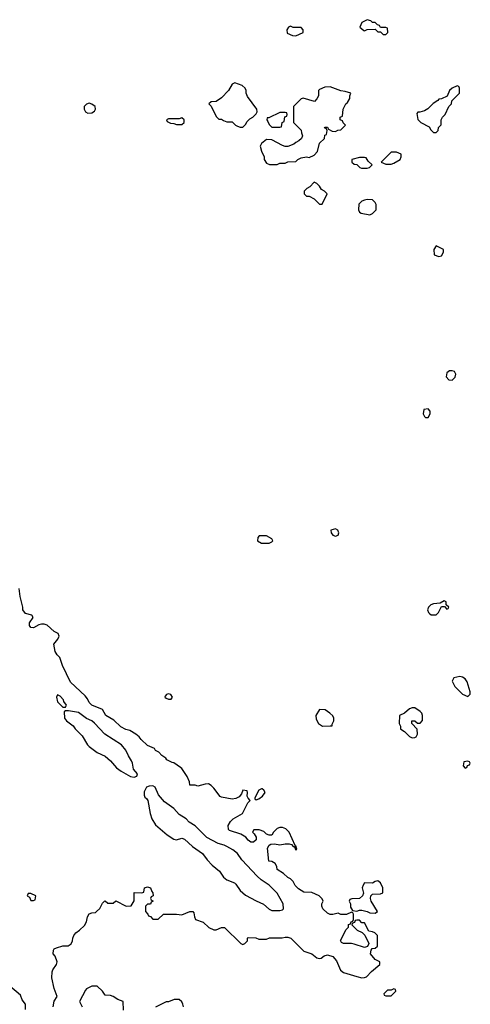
# Model space of a CAD drawing. Header units: inches. Extents: x 2722057 to 2913084, y 892730 to 1030005.
# Tile 229 of 231: x 2870225 to 2873628, y 946130 to 953566. Entities that reach past the tile are written whole.
import ezdxf

# ---------------------------------------------------------------- set-up
doc = ezdxf.new("R2010")
doc.units = ezdxf.units.IN
doc.header["$MEASUREMENT"] = 0
doc.layers.add('C8974', color=7, linetype='Continuous')
doc.layers.add('C8975', color=7, linetype='Continuous')

msp = doc.modelspace()

# ---------------------------------------------------------------- linework, layer by layer
at = {"layer": 'C8974', "color": 2}
for points, elevation in [([(2872090, 949668), (2872032.7, 949667.3), (2872023.6, 949656.4), (2872022, 949630), (2872050, 949612), (2872110, 949612), (2872130, 949622), (2872138, 949630), (2872130, 949646)], 2), ([(2872610, 949722), (2872574, 949710), (2872578, 949690), (2872590, 949672), (2872610, 949666), (2872630, 949674), (2872635.3, 949690), (2872628, 949710)], 2), ([(2873430, 949178), (2873399.6, 949160.4), (2873350, 949155.3), (2873330, 949148), (2873312, 949130), (2873304.7, 949110), (2873312, 949090), (2873321, 949081), (2873331.6, 949071.6), (2873370, 949072), (2873388, 949090), (2873410, 949134), (2873434, 949134), (2873450, 949114), (2873462, 949118), (2873466, 949130), (2873446, 949146), (2873446, 949170)], 2), ([(2873550, 948605.2), (2873504, 948596), (2873491.3, 948570), (2873511.3, 948530), (2873570, 948472), (2873610, 948454), (2873627.3, 948472.7), (2873628, 948490), (2873604.7, 948564.7), (2873589.3, 948589.3), (2873570, 948601.2)], 2), ([(2870510, 948466), (2870502, 948450), (2870510, 948414), (2870550, 948374), (2870570, 948374), (2870578, 948390), (2870558, 948418), (2870555.3, 948430), (2870530, 948458)], 6), ([(2871346, 948474), (2871334, 948470), (2871323.6, 948456.4), (2871322, 948450), (2871330, 948442), (2871350, 948434), (2871370, 948434), (2871378, 948450), (2871366, 948470)], 2), ([(2870594, 948346), (2870570, 948346), (2870562, 948338), (2870564.7, 948290), (2870578, 948270), (2870630, 948232), (2870644.7, 948210), (2870697.5, 948157.5), (2870736, 948090), (2870750, 948076), (2870810, 948030.8), (2870870, 948002.8), (2870911, 947970), (2870956.8, 947916.8), (2870991.3, 947890), (2871062, 947850), (2871090, 947844.7), (2871110, 947854), (2871115.3, 947870), (2871085.2, 947905.2), (2871078, 947950), (2871069.4, 947970), (2871045.8, 948005.8), (2871026, 948050), (2870994, 948090), (2870868.7, 948170), (2870790, 948254), (2870768.7, 948270), (2870730, 948289.2), (2870670, 948332.7)], 6), ([(2872490, 948355.3), (2872462, 948310), (2872463.6, 948283.6), (2872482, 948250), (2872511.6, 948231.6), (2872570, 948232), (2872586, 948234), (2872586, 948246), (2872598, 948270), (2872598, 948290), (2872588.9, 948308.9), (2872568, 948330), (2872532.9, 948352.9)], 2), ([(2873210, 948368.7), (2873190, 948368.7), (2873170, 948362), (2873131.3, 948328.7), (2873094, 948310), (2873092, 948250), (2873102, 948230), (2873102, 948210), (2873110, 948202), (2873131.1, 948191.1), (2873170, 948152), (2873190, 948142), (2873210, 948144.7), (2873218, 948150), (2873228, 948170), (2873227.3, 948207.3), (2873186, 948250), (2873186, 948270), (2873210, 948272), (2873230, 948254), (2873250, 948254), (2873267.3, 948272.7), (2873268, 948310), (2873262, 948330), (2873250, 948342)], 2), ([(2873610, 947966), (2873578, 947962), (2873574, 947930), (2873590, 947914), (2873602, 947918), (2873607.3, 947932.7), (2873622, 947938), (2873626, 947950), (2873622, 947962)], 2), ([(2871230, 947779), (2871202, 947778), (2871182, 947770), (2871165.4, 947734.6), (2871164.7, 947710), (2871170, 947694), (2871183.6, 947683.6), (2871192, 947670), (2871210.8, 947570), (2871222.8, 947530), (2871250, 947486), (2871338, 947410), (2871390, 947376), (2871410, 947371), (2871450, 947384.7), (2871470, 947378), (2871530, 947321), (2871604.7, 947270), (2871640.7, 947220.7), (2871679.8, 947179.8), (2871735.2, 947135.2), (2871764.7, 947090), (2871790, 947070.8), (2871846.8, 947046.8), (2871858, 947038), (2871890.8, 946990), (2871930, 946954.8), (2872010, 946910.8), (2872067.1, 946887.1), (2872108.1, 946848.1), (2872130, 946838.8), (2872190, 946838), (2872210, 946844.7), (2872218, 946850), (2872215.3, 946890), (2872169, 946970), (2872109, 947030), (2872049.4, 947069.4), (2872018.4, 947098.4), (2871902, 947222), (2871869, 947270), (2871835.9, 947295.9), (2871790, 947322.7), (2871770, 947332.3), (2871723.3, 947343.3), (2871639, 947390), (2871550, 947479), (2871506, 947506), (2871482, 947530), (2871430, 947564), (2871389.2, 947610), (2871318.9, 947658.9), (2871272.3, 947712.3), (2871248, 947770)], 6), ([(2872050, 947758), (2872030, 947746), (2872002, 947690), (2872002, 947682), (2872010, 947674), (2872030, 947682), (2872059, 947701), (2872078, 947730), (2872070, 947746), (2872056.4, 947756.4)], 2), ([(2872930, 947062), (2872910, 947058), (2872890, 947046), (2872830, 947048), (2872818, 947030), (2872812, 947010), (2872822, 946970), (2872814, 946950), (2872791, 946929), (2872732.7, 946927.3), (2872718, 946922), (2872714, 946910), (2872722, 946890), (2872723.6, 946863.6), (2872738, 946838), (2872770, 946834), (2872790, 946842), (2872810, 946842), (2872850, 946831.3), (2872870, 946821), (2872910, 946818), (2872928, 946830), (2872879, 946910), (2872875.3, 946930), (2872878, 946950), (2872890, 946962), (2872950, 946964.7), (2872967.3, 946972.7), (2872968, 947010), (2872950, 947048)], 2), ([(2870310, 946966), (2870290, 946966), (2870282, 946950), (2870298, 946938), (2870310, 946914), (2870330, 946914), (2870342, 946918), (2870346, 946950)], 6), ([(2873050, 946246), (2873030, 946238), (2873003.6, 946236.4), (2872974, 946210), (2872978, 946198), (2872990, 946194), (2873030, 946194), (2873066, 946230), (2873062, 946242)], 2)]:
    msp.add_lwpolyline(points, close=True, dxfattribs=dict(at, elevation=elevation))
for points, elevation in [([(2870479, 946110), (2870486, 946154), (2870508, 946190), (2870485.2, 946250), (2870469, 946330), (2870470, 946374), (2870475.3, 946390), (2870502, 946430), (2870508, 946450), (2870493.6, 946493.6), (2870478, 946510), (2870480.4, 946539.6), (2870486, 946550), (2870503.1, 946556.9), (2870550, 946571.3), (2870590, 946571.3), (2870613.2, 946586.8), (2870624, 946610), (2870625.2, 946630), (2870634, 946650), (2870650, 946671), (2870678, 946690), (2870713.6, 946726.4), (2870730, 946754), (2870738, 946790), (2870750, 946814), (2870770, 946822), (2870796.4, 946823.6), (2870806, 946830), (2870830, 946854), (2870850, 946894), (2870866, 946910), (2870870, 946912), (2870890, 946894), (2870930, 946894), (2870950, 946912), (2871030, 946872), (2871067.3, 946872.7), (2871088.4, 946911.6), (2871090, 946974), (2871147.3, 946972.7), (2871162, 946978), (2871168, 947010), (2871190, 947018), (2871212, 947010), (2871222, 946982), (2871231.6, 946971.6), (2871234, 946950), (2871218, 946942), (2871214, 946930), (2871218, 946918), (2871234, 946910), (2871218, 946902), (2871212.7, 946887.3), (2871190, 946886), (2871174, 946870), (2871174, 946830), (2871194, 946810), (2871198, 946798), (2871212.7, 946792.7), (2871230, 946774), (2871270, 946774), (2871310, 946812), (2871408.9, 946811.1), (2871450, 946806), (2871510, 946831), (2871531.6, 946831.6), (2871539.6, 946819.6), (2871544.7, 946790), (2871554, 946770), (2871610.9, 946750.9), (2871654, 946710), (2871690, 946692), (2871710, 946692), (2871750, 946711.3), (2871770.9, 946710.9), (2871894, 946590), (2871910, 946582), (2871926, 946590), (2871946, 946610), (2871946, 946630), (2871950, 946634), (2872008.4, 946631.6), (2872030, 946622), (2872090, 946622), (2872111.6, 946631.6), (2872208.4, 946631.6), (2872230, 946638), (2872250, 946638), (2872272, 946630), (2872371.1, 946531.1), (2872430, 946511), (2872470, 946481), (2872490, 946476), (2872502, 946478), (2872524.7, 946495.3), (2872550, 946504.7), (2872590, 946491.3), (2872618.5, 946458.5), (2872646.8, 946386.8), (2872670.9, 946370.9), (2872770, 946338.8), (2872810, 946331), (2872830, 946331.3), (2872843.1, 946336.9), (2872882, 946378), (2872946, 946430), (2872946, 946450), (2872910, 946468.7), (2872875.3, 946510), (2872880.4, 946539.6), (2872887.3, 946552.7), (2872910, 946554), (2872926, 946570), (2872926, 946650), (2872906, 946670), (2872890, 946678), (2872862, 946682), (2872830, 946746), (2872810, 946746), (2872790, 946766), (2872770, 946766), (2872758, 946762), (2872752.7, 946747.3), (2872738, 946742), (2872734, 946730), (2872774, 946690), (2872811.6, 946671.6), (2872832.7, 946652.7), (2872862, 946590), (2872852.7, 946567.3), (2872830, 946558), (2872750, 946585.2), (2872730, 946589.2), (2872670, 946588.7), (2872656.4, 946596.4), (2872648.9, 946611.1), (2872690, 946694), (2872707.3, 946712.7), (2872708.4, 946731.6), (2872722, 946738), (2872727.3, 946752.7), (2872742, 946758), (2872746, 946770), (2872746, 946810), (2872742, 946822), (2872730, 946826), (2872692, 946808), (2872650, 946808), (2872630, 946818), (2872591, 946809), (2872570.9, 946809.1), (2872550, 946819), (2872515.3, 946850), (2872508, 946870), (2872508, 946890), (2872518, 946910), (2872510, 946926), (2872486, 946950), (2872430, 946975.3), (2872370, 946978), (2872330, 947002), (2872306.3, 947026.3), (2872290, 947058), (2872270, 947078), (2872250, 947088), (2872218, 947118), (2872169.3, 947149.3), (2872168, 947170), (2872154.6, 947194.6), (2872130, 947208), (2872106, 947210), (2872095.3, 947310), (2872108.9, 947331.1), (2872121.2, 947338.8), (2872150, 947341), (2872190, 947334.8), (2872230, 947342.8), (2872261, 947341), (2872276.9, 947336.9), (2872290, 947322), (2872299.6, 947319.6), (2872310, 947294), (2872318, 947302), (2872310, 947326), (2872302, 947322), (2872306, 947330), (2872259.3, 947430), (2872234.2, 947454.2), (2872210, 947466), (2872190, 947465.2), (2872170, 947457.2), (2872141, 947430), (2872130, 947408), (2872110, 947408), (2872090, 947415.3), (2872070, 947434), (2872032.7, 947447.3), (2871992.7, 947447.3), (2871982, 947430), (2871996.9, 947416.9), (2872011.6, 947391.6), (2872011.6, 947371.6), (2871990, 947355.3), (2871970, 947355.3), (2871950, 947369.2), (2871932.5, 947392.5), (2871894.8, 947414.8), (2871810, 947442), (2871802, 947450), (2871800.4, 947479.6), (2871818, 947510), (2871838, 947530), (2871908.7, 947571.3), (2871948.4, 947651.6), (2871966, 947670), (2871950, 947686), (2871943.1, 947703.1), (2871946, 947730), (2871942, 947742), (2871910, 947746), (2871899.8, 947720.2), (2871883.5, 947696.5), (2871856.8, 947683.2), (2871830, 947679.3), (2871750, 947694), (2871740.2, 947700.2), (2871690, 947762), (2871670, 947782), (2871650, 947794), (2871626.4, 947793.6), (2871570, 947778), (2871550, 947786), (2871510, 947786), (2871508, 947810), (2871488.7, 947850), (2871448.7, 947910), (2871438.6, 947918.6), (2871390, 947954), (2871375.3, 947955.3), (2871336.4, 947976.4), (2871328, 947990), (2871298, 948010), (2871274.6, 948034.6), (2871250, 948046), (2871242, 948062), (2871190, 948084), (2871142, 948130), (2871128, 948150), (2871102, 948170), (2871056.6, 948196.6), (2871026.3, 948206.3), (2870990, 948225.2), (2870936.6, 948276.6), (2870875.3, 948310), (2870850, 948355.3), (2870770, 948389.3), (2870750, 948409), (2870737.5, 948437.5), (2870720.2, 948460.2), (2870610, 948562), (2870549.3, 948689.3), (2870528.9, 948748.9), (2870508, 948770), (2870493.6, 948793.6), (2870482, 948850), (2870512.9, 948887.1), (2870522, 948910), (2870515.3, 948930), (2870486, 948946), (2870433.6, 948993.6), (2870410, 949002), (2870390, 949002), (2870370, 948995.3), (2870330, 948974), (2870310, 948975.3), (2870299, 948990), (2870299, 949010), (2870328, 949050), (2870318, 949070), (2870270, 949082), (2870250, 949108), (2870249.2, 949130), (2870228.7, 949210), (2870222, 949270)], 2), ([(2870268.7, 946090), (2870268, 946130), (2870244.7, 946164.7), (2870230, 946198), (2870150, 946268), (2870130, 946278), (2870110, 946306), (2870102, 946330), (2870104, 946370), (2870112.7, 946407.3), (2870108.9, 946491.1), (2870090, 946548), (2870069.2, 946590), (2870057.2, 946610), (2870002.7, 946670), (2870000, 946677.7)], 6), ([(2871010, 946086), (2871006, 946150), (2870965.6, 946165.6), (2870930, 946188.7), (2870910, 946195.3), (2870870, 946198), (2870850, 946228), (2870810, 946266), (2870770, 946266), (2870730, 946248), (2870722, 946238), (2870678, 946150), (2870696, 946110)], 2), ([(2871462, 946110), (2871458, 946130), (2871448.4, 946148.4), (2871430, 946166), (2871392.7, 946167.3), (2871350, 946148), (2871330, 946148), (2871250, 946108)], 2)]:
    msp.add_lwpolyline(points, dxfattribs=dict(at, elevation=elevation))
at = {"layer": 'C8975', "color": 2, "elevation": 2}
for points in [[(2872850, 953566), (2872810, 953546), (2872794, 953510), (2872823.6, 953483.6), (2872830, 953482), (2872850, 953492), (2872910, 953494), (2872930, 953474), (2872950, 953474), (2872970, 953454), (2872990, 953454), (2873006, 953470), (2873002, 953502), (2872990, 953506), (2872950, 953506), (2872942, 953522), (2872927.3, 953527.3), (2872910, 953546), (2872890, 953546), (2872876.4, 953556.4)], [(2872270, 953518), (2872254, 953510), (2872242, 953490), (2872245.4, 953465.4), (2872285.4, 953445.4), (2872310, 953444.7), (2872366, 953470), (2872366, 953490), (2872350, 953506), (2872290, 953508)], [(2871850, 953088), (2871830, 953078), (2871802, 953030), (2871750, 952975.3), (2871710, 952948), (2871670, 952946), (2871654, 952930), (2871672, 952912), (2871710, 952834), (2871730, 952814), (2871750, 952814), (2871763.6, 952803.6), (2871790, 952794), (2871830, 952794), (2871854, 952770), (2871870, 952762), (2871890, 952754), (2871910, 952754), (2871930, 952774), (2871942, 952798), (2871962, 952818), (2871986, 952830), (2872010, 952854), (2872018, 952870), (2872015.3, 952890), (2871945.6, 952985.6), (2871935.3, 953010), (2871935.3, 953030), (2871928, 953050), (2871906, 953070)], [(2872570, 953058), (2872530, 953055.3), (2872490, 953038), (2872482, 953030), (2872482, 952990), (2872470, 952968), (2872450.9, 952949.1), (2872365.4, 952974.6), (2872350, 952968), (2872294, 952910), (2872294, 952790), (2872351.3, 952731.3), (2872352.7, 952712.7), (2872362, 952690), (2872354, 952670), (2872334, 952650), (2872310, 952638), (2872295.3, 952624.7), (2872250, 952609), (2872229.1, 952609.1), (2872210, 952615.3), (2872130, 952658), (2872090, 952662), (2872052, 952630), (2872042, 952610), (2872050, 952574), (2872071.3, 952530), (2872072, 952510), (2872090, 952482), (2872112.7, 952472.7), (2872130, 952472), (2872170, 952472), (2872190, 952482), (2872230, 952482), (2872250, 952492), (2872310, 952494), (2872326, 952510), (2872350, 952522), (2872390, 952531), (2872410, 952526), (2872450, 952542), (2872475.3, 952570), (2872490, 952634), (2872526, 952670), (2872530, 952694), (2872542, 952698), (2872546, 952730), (2872542, 952742), (2872528, 952750), (2872530, 952754), (2872550, 952754), (2872558, 952738), (2872583.6, 952723.6), (2872610, 952722), (2872628.4, 952731.6), (2872650, 952734), (2872686, 952770), (2872667.3, 952787.3), (2872662, 952802), (2872646, 952810), (2872646, 952830), (2872662, 952838), (2872668, 952890), (2872688, 952930), (2872700.4, 952939.6), (2872718, 952970), (2872718, 952990), (2872726, 953010), (2872684, 953024), (2872649.4, 953029.4)], [(2873530, 953066), (2873490, 953048), (2873472, 953030), (2873452.7, 952987.3), (2873411.6, 952968.4), (2873390, 952966), (2873383.6, 952956.4), (2873347.1, 952932.9), (2873307.1, 952892.9), (2873282, 952878), (2873247.3, 952867.3), (2873232.7, 952867.3), (2873223.6, 952856.4), (2873232.7, 952812.7), (2873254, 952790), (2873316.9, 952756.9), (2873330, 952734), (2873350, 952714), (2873370, 952714), (2873386, 952730), (2873388.4, 952751.6), (2873407.3, 952772.7), (2873408, 952810), (2873418, 952830), (2873438, 952850), (2873466, 952910), (2873486, 952930), (2873487.3, 952952.7), (2873546, 953010), (2873546, 953050), (2873542, 953062)], [(2870750, 952935.3), (2870730, 952928), (2870712, 952910), (2870712, 952890), (2870722, 952870), (2870739.6, 952859.6), (2870770, 952862), (2870790, 952874), (2870798, 952890), (2870795.3, 952910), (2870770, 952928.7)], [(2872230, 952866), (2872190, 952866), (2872106, 952826), (2872094, 952826), (2872092, 952810), (2872098, 952798), (2872110, 952774), (2872130, 952754), (2872190, 952754), (2872202, 952758), (2872206, 952790), (2872222, 952798), (2872227.3, 952832.7), (2872242, 952838), (2872246, 952850), (2872242, 952862)], [(2871450, 952826), (2871430, 952818), (2871350, 952818), (2871334, 952810), (2871338, 952798), (2871363.6, 952783.6), (2871390, 952782), (2871410, 952774), (2871450, 952774), (2871466, 952790), (2871466, 952810)], [(2873070, 952566), (2873030, 952566), (2872954, 952490), (2872990, 952474), (2873030, 952474), (2873050, 952482), (2873098, 952510), (2873106, 952530), (2873106, 952550)], [(2872830, 952526), (2872790, 952526), (2872734, 952510), (2872734, 952490), (2872750, 952474), (2872771.6, 952471.6), (2872794, 952450), (2872805.4, 952445.4), (2872850, 952444.7), (2872866, 952450), (2872886, 952470), (2872856.4, 952496.4), (2872842, 952522)], [(2872450, 952338), (2872416.9, 952303.1), (2872394, 952290), (2872374, 952270), (2872374, 952250), (2872390, 952234), (2872410, 952234), (2872450, 952214), (2872490, 952174), (2872510, 952174), (2872546, 952250), (2872526, 952270), (2872503.1, 952283.1), (2872488, 952310), (2872470, 952328)], [(2872850, 952208), (2872830, 952202), (2872810, 952195.3), (2872786.4, 952173.6), (2872784.7, 952130), (2872791.6, 952111.6), (2872803.6, 952103.6), (2872870, 952092), (2872890, 952102), (2872918, 952130), (2872918, 952170), (2872910, 952186), (2872890, 952206)], [(2873370, 951858), (2873352, 951830), (2873354, 951790), (2873390, 951778), (2873410, 951782), (2873426, 951810), (2873426, 951830)], [(2873490, 950915.3), (2873470, 950915.3), (2873450, 950898), (2873446, 950870), (2873465.2, 950845.2), (2873490, 950842.8), (2873514.8, 950865.2), (2873519, 950890), (2873508.9, 950908.9)], [(2873310, 950626), (2873278, 950622), (2873272, 950590), (2873282, 950570), (2873290, 950562), (2873310, 950562), (2873326, 950590), (2873326, 950610)]]:
    msp.add_lwpolyline(points, close=True, dxfattribs=at)

doc.saveas('drawing.dxf')
